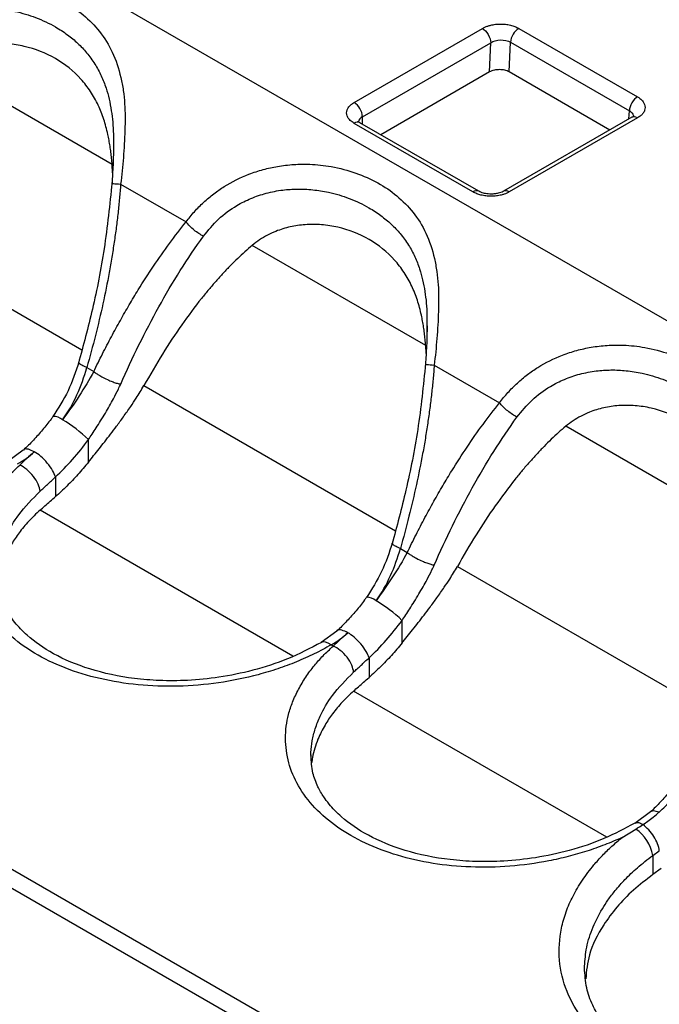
# Model space of a CAD drawing. Header units: millimetres. Extents: x 13 to 546, y 13 to 419.
# Tile 23 of 27: x 486 to 499, y 344 to 365. Entities that reach past the tile are written whole.
import ezdxf

# ---------------------------------------------------------------- set-up
doc = ezdxf.new("R2010")
doc.units = ezdxf.units.MM
doc.header["$LTSCALE"] = 2

msp = doc.modelspace()

# ---------------------------------------------------------------- linework, layer by layer
for p, q in [((466.619, 377.701), (522.48, 345.453)), ((492.743, 363.433), (495.491, 365.02)), ((496.27, 365.02), (498.816, 363.55)), ((492.92, 363.127), (495.668, 364.713)), ((495.64, 364.085), (495.668, 364.713)), ((496.065, 364.085), (496.093, 364.724)), ((496.093, 364.724), (498.639, 363.255)), ((455.076, 364.507), (510.937, 332.259)), ((510.67, 332.001), (454.809, 364.249)), ((487.559, 362.1), (483.842, 364.246)), ((495.64, 364.085), (493.312, 362.74)), ((498.219, 362.841), (496.065, 364.085)), ((492.92, 362.967), (492.92, 363.127)), ((498.691, 363.114), (495.942, 361.527)), ((498.815, 363.101), (496.067, 361.514)), ((498.631, 363.079), (498.639, 363.255)), ((498.714, 363.12), (498.688, 363.112)), ((495.289, 361.514), (492.743, 362.984)), ((495.414, 361.527), (492.868, 362.996)), ((487.584, 362.519), (487.584, 362.375)), ((487.567, 361.926), (487.559, 362.1)), ((487.741, 361.68), (489.142, 360.872)), ((481.52, 361.239), (486.911, 358.127)), ((494.276, 358.222), (490.559, 360.368)), ((494.302, 358.641), (494.301, 358.497)), ((494.284, 358.048), (494.276, 358.222)), ((494.459, 357.802), (495.859, 356.994)), ((487.017, 357.747), (487.163, 357.662)), ((488.238, 357.361), (493.628, 354.249)), ((500.994, 354.344), (497.277, 356.49)), ((487.051, 355.722), (487.051, 356.205)), ((485.654, 355.979), (485.321, 355.733)), ((486.344, 355.405), (486.344, 354.982)), ((491.433, 351.561), (486.013, 354.691)), ((493.734, 353.869), (493.881, 353.784)), ((494.955, 353.483), (500.346, 350.371)), ((493.769, 351.844), (493.769, 352.327)), ((492.372, 352.101), (492.039, 351.855)), ((492.296, 351.778), (492.25, 351.805)), ((493.062, 351.527), (493.062, 351.104)), ((498.155, 347.681), (492.73, 350.813)), ((499.089, 348.223), (498.754, 347.976)), ((498.485, 347.676), (498.778, 347.856)), ((499.143, 347.291), (499.281, 347.39)), ((499.143, 347.291), (499.143, 346.88)), ((499.321, 347.008), (499.143, 346.88))]:
    msp.add_line(p, q)
at = {"flags": 128}
for points in [[(487.554, 361.696), (487.552, 361.696), (487.557, 361.695), (487.57, 361.694), (487.591, 361.692), (487.619, 361.69), (487.654, 361.687), (487.695, 361.684), (487.741, 361.68)], [(494.272, 357.818), (494.269, 357.818), (494.274, 357.817), (494.287, 357.816), (494.308, 357.814), (494.336, 357.812), (494.371, 357.809), (494.412, 357.806), (494.459, 357.802)], [(492.25, 351.805), (492.189, 351.843), (492.133, 351.865), (492.083, 351.869), (492.041, 351.857), (492.04, 351.856)], [(499.274, 348.214), (499.217, 348.235), (499.167, 348.244), (499.125, 348.241), (499.092, 348.226), (499.088, 348.222)]]:
    msp.add_lwpolyline(points, dxfattribs=at)
for centre, radius, start, end in [((492.536, 363.109), 0.384, 2.6055, 57.3945), ((492.987, 362.985), 0.157, 115.0183, 167.2304), ((492.817, 362.882), 0.126, 65.6929, 125.6176), ((495.361, 361.419), 0.12, 63.8774, 127.2701), ((495.994, 361.416), 0.123, 53.65, 115.5864), ((486.288, 356.379), 0.323, 50.1652, 89.2396), ((485.106, 354.222), 2.778, 45.5538, 59.9862), ((493.006, 352.501), 0.323, 50.1652, 89.2396), ((491.823, 350.344), 2.778, 45.5538, 59.9862), ((496.391, 351.351), 4.261, 312.5842, 317.7885), ((498.284, 347.137), 0.872, 10.1975, 55.5243)]:
    msp.add_arc(centre, radius, start, end)
for points, knots in [([(482.424, 364.75), (482.453, 364.787), (482.509, 364.861), (482.602, 364.968), (482.7, 365.072), (482.836, 365.203), (483.014, 365.353), (483.328, 365.572), (483.685, 365.748), (484.074, 365.876), (484.396, 365.947), (484.731, 365.985), (485.04, 365.989), (485.308, 365.971), (485.644, 365.921), (486.067, 365.807), (486.544, 365.598), (486.956, 365.313), (487.308, 364.957), (487.584, 364.513), (487.727, 364.073), (487.8, 363.692), (487.829, 363.411), (487.838, 363.124), (487.833, 362.836), (487.82, 362.544), (487.8, 362.254), (487.774, 361.966), (487.752, 361.775), (487.741, 361.68)], [0, 0, 0, 0, 0.015041, 0.030141, 0.045315, 0.060579, 0.09039, 0.11872, 0.180602, 0.214401, 0.247503, 0.284529, 0.321346, 0.346766, 0.372228, 0.433645, 0.494667, 0.555419, 0.619047, 0.686281, 0.757141, 0.790481, 0.822911, 0.852783, 0.883948, 0.913738, 0.942924, 0.971634, 1, 1, 1, 1]), ([(482.797, 364.442), (482.899, 364.568), (483.103, 364.819), (483.463, 365.083), (483.814, 365.261), (484.145, 365.373), (484.481, 365.437), (484.816, 365.459), (485.145, 365.443), (485.522, 365.383), (485.933, 365.26), (486.306, 365.083), (486.601, 364.89), (486.824, 364.705), (487.022, 364.495), (487.191, 364.263), (487.328, 364.009), (487.456, 363.684), (487.549, 363.271), (487.589, 362.854), (487.585, 362.596), (487.584, 362.519)], [0, 0, 0, 0, 0.067291, 0.134312, 0.179954, 0.227041, 0.276125, 0.319322, 0.365155, 0.413828, 0.481092, 0.552166, 0.599975, 0.646103, 0.690628, 0.739333, 0.785198, 0.828429, 0.901246, 0.970184, 1, 1, 1, 1]), ([(495.491, 365.02), (495.509, 365.029), (495.544, 365.048), (495.605, 365.071), (495.68, 365.092), (495.772, 365.109), (495.88, 365.115), (495.988, 365.109), (496.091, 365.091), (496.189, 365.062), (496.243, 365.034), (496.27, 365.02)], [0, 0, 0, 0, 0.083373, 0.166429, 0.250598, 0.374434, 0.500145, 0.622966, 0.749683, 0.874093, 1, 1, 1, 1]), ([(495.491, 365.02), (495.533, 364.995), (495.582, 364.947), (495.651, 364.828), (495.668, 364.761), (495.668, 364.713)], [0, 0, 0, 0, 0.5, 0.5, 1, 1, 1, 1]), ([(496.27, 365.02), (496.225, 364.994), (496.181, 364.948), (496.116, 364.839), (496.096, 364.777), (496.093, 364.724)], [0, 0, 0, 0, 0.5, 0.5, 1, 1, 1, 1]), ([(495.668, 364.713), (495.724, 364.748), (495.802, 364.77), (495.959, 364.774), (496.038, 364.756), (496.093, 364.724)], [0, 0, 0, 0, 0.5, 0.5, 1, 1, 1, 1]), ([(487.559, 362.1), (487.555, 362.144), (487.547, 362.233), (487.532, 362.365), (487.514, 362.495), (487.493, 362.623), (487.453, 362.819), (487.384, 363.076), (487.262, 363.384), (487.1, 363.674), (486.82, 364.036), (486.365, 364.401), (485.805, 364.622), (485.331, 364.696), (484.986, 364.698), (484.656, 364.651), (484.385, 364.567), (484.168, 364.467), (483.996, 364.367), (483.893, 364.286), (483.842, 364.246)], [0, 0, 0, 0, 0.021889, 0.043714, 0.065529, 0.087387, 0.109344, 0.168332, 0.228195, 0.293524, 0.359949, 0.500017, 0.640084, 0.706501, 0.771837, 0.831693, 0.890687, 0.927211, 0.963565, 1, 1, 1, 1]), ([(496.065, 364.085), (496.05, 364.092), (496.021, 364.108), (495.969, 364.124), (495.912, 364.133), (495.855, 364.136), (495.799, 364.133), (495.744, 364.125), (495.688, 364.109), (495.657, 364.093), (495.64, 364.085)], [0, 0, 0, 0, 0.1270435, 0.2493873, 0.3721034, 0.5002195, 0.6129294, 0.7301684, 0.8635364, 1, 1, 1, 1]), ([(498.816, 363.55), (498.775, 363.527), (498.727, 363.48), (498.659, 363.366), (498.641, 363.302), (498.639, 363.255)], [0, 0, 0, 0, 0.5, 0.5, 1, 1, 1, 1]), ([(498.816, 363.55), (498.832, 363.54), (498.864, 363.52), (498.904, 363.485), (498.941, 363.441), (498.969, 363.388), (498.98, 363.326), (498.97, 363.264), (498.938, 363.204), (498.888, 363.148), (498.839, 363.117), (498.815, 363.101)], [0, 0, 0, 0, 0.0831344, 0.1661388, 0.2504538, 0.3742857, 0.4999829, 0.6228197, 0.749541, 0.8738006, 1, 1, 1, 1]), ([(492.743, 362.984), (492.728, 362.994), (492.696, 363.013), (492.658, 363.046), (492.62, 363.089), (492.59, 363.144), (492.579, 363.208), (492.59, 363.273), (492.623, 363.334), (492.674, 363.388), (492.72, 363.418), (492.743, 363.433)], [0, 0, 0, 0, 0.080129, 0.159754, 0.240152, 0.369812, 0.500093, 0.629753, 0.760034, 0.879866, 1, 1, 1, 1]), ([(498.639, 363.255), (498.663, 363.237), (498.701, 363.211), (498.721, 363.165), (498.73, 363.139), (498.726, 363.125), (498.725, 363.124)], [0, 0, 0, 0, 0.470532, 0.716525, 0.969026, 1, 1, 1, 1]), ([(492.869, 362.996), (492.868, 362.997), (492.853, 363.004), (492.837, 363.017), (492.827, 363.03), (492.828, 363.028), (492.828, 363.027)], [0, 0, 0, 0, 0.020308, 0.430799, 0.845371, 1, 1, 1, 1]), ([(487.589, 362.523), (487.586, 362.381), (487.581, 362.11), (487.562, 361.829), (487.552, 361.696)], [0, 0, 0, 0, 0.526406, 1, 1, 1, 1]), ([(489.142, 360.872), (489.17, 360.909), (489.227, 360.983), (489.319, 361.09), (489.417, 361.194), (489.554, 361.325), (489.732, 361.475), (490.045, 361.694), (490.402, 361.87), (490.792, 361.998), (491.114, 362.069), (491.448, 362.107), (491.757, 362.111), (492.026, 362.093), (492.362, 362.043), (492.784, 361.929), (493.261, 361.72), (493.674, 361.435), (494.025, 361.079), (494.302, 360.635), (494.445, 360.195), (494.517, 359.814), (494.546, 359.533), (494.555, 359.246), (494.551, 358.958), (494.537, 358.666), (494.517, 358.376), (494.491, 358.088), (494.47, 357.897), (494.459, 357.802)], [0, 0, 0, 0, 0.015041, 0.030141, 0.045315, 0.060579, 0.09039, 0.11872, 0.180602, 0.214401, 0.247503, 0.284529, 0.321346, 0.346766, 0.372228, 0.433645, 0.494667, 0.555419, 0.619047, 0.686281, 0.757141, 0.790481, 0.822911, 0.852783, 0.883948, 0.913738, 0.942924, 0.971634, 1, 1, 1, 1]), ([(487.556, 361.719), (487.507, 361.243), (487.413, 360.327), (487.157, 359.031), (486.94, 358.222), (486.836, 357.835)], [0, 0, 0, 0, 0.360505, 0.69396, 1, 1, 1, 1]), ([(487.741, 361.68), (487.733, 361.579), (487.717, 361.375), (487.685, 361.066), (487.647, 360.752), (487.603, 360.434), (487.552, 360.11), (487.475, 359.67), (487.362, 359.11), (487.203, 358.43), (487.079, 357.977), (487.017, 357.747)], [0, 0, 0, 0, 0.075695, 0.152777, 0.231293, 0.311285, 0.392794, 0.475858, 0.645786, 0.820411, 1, 1, 1, 1]), ([(489.514, 360.564), (489.617, 360.69), (489.821, 360.942), (490.181, 361.205), (490.532, 361.383), (490.863, 361.495), (491.199, 361.559), (491.533, 361.581), (491.863, 361.565), (492.239, 361.505), (492.651, 361.382), (493.023, 361.205), (493.319, 361.012), (493.541, 360.827), (493.739, 360.617), (493.909, 360.385), (494.046, 360.131), (494.174, 359.806), (494.266, 359.393), (494.307, 358.976), (494.303, 358.718), (494.302, 358.641)], [0, 0, 0, 0, 0.067291, 0.134312, 0.179954, 0.227041, 0.276125, 0.319322, 0.365155, 0.413828, 0.481092, 0.552166, 0.599975, 0.646103, 0.690628, 0.739333, 0.785198, 0.828429, 0.901246, 0.970184, 1, 1, 1, 1]), ([(496.067, 361.514), (496.05, 361.505), (496.016, 361.487), (495.959, 361.465), (495.884, 361.443), (495.79, 361.426), (495.678, 361.419), (495.566, 361.426), (495.461, 361.445), (495.366, 361.474), (495.315, 361.501), (495.289, 361.514)], [0, 0, 0, 0, 0.0801289, 0.1597544, 0.2401525, 0.3698123, 0.5000929, 0.629753, 0.760034, 0.8798657, 1, 1, 1, 1]), ([(495.678, 361.467), (495.637, 361.469), (495.579, 361.472), (495.506, 361.489), (495.454, 361.506), (495.427, 361.52), (495.414, 361.527)], [0, 0, 0, 0, 0.389967, 0.543784, 0.781602, 1, 1, 1, 1]), ([(495.94, 361.527), (495.939, 361.526), (495.928, 361.518), (495.887, 361.5), (495.826, 361.483), (495.756, 361.47), (495.704, 361.468), (495.678, 361.467)], [0, 0, 0, 0, 0.037441, 0.292333, 0.506959, 0.749161, 1, 1, 1, 1]), ([(487.163, 357.662), (487.226, 357.79), (487.35, 358.041), (487.541, 358.407), (487.731, 358.757), (487.923, 359.092), (488.157, 359.482), (488.441, 359.923), (488.782, 360.411), (489.022, 360.719), (489.142, 360.872)], [0, 0, 0, 0, 0.110498, 0.217874, 0.322178, 0.423464, 0.521792, 0.682366, 0.841664, 1, 1, 1, 1]), ([(489.514, 360.564), (489.452, 360.596), (489.382, 360.641), (489.249, 360.75), (489.188, 360.812), (489.142, 360.872)], [0, 0, 0, 0, 0.5, 0.5, 1, 1, 1, 1]), ([(494.276, 358.222), (494.273, 358.266), (494.265, 358.355), (494.25, 358.487), (494.232, 358.617), (494.21, 358.745), (494.171, 358.941), (494.102, 359.198), (493.98, 359.506), (493.818, 359.796), (493.537, 360.158), (493.083, 360.523), (492.523, 360.744), (492.048, 360.818), (491.704, 360.82), (491.373, 360.773), (491.103, 360.689), (490.885, 360.589), (490.714, 360.489), (490.611, 360.408), (490.559, 360.368)], [0, 0, 0, 0, 0.021888, 0.043712, 0.065526, 0.087383, 0.109338, 0.168316, 0.228172, 0.293503, 0.359933, 0.500026, 0.640091, 0.706506, 0.771841, 0.831696, 0.890689, 0.927212, 0.963566, 1, 1, 1, 1]), ([(487.742, 357.392), (487.992, 357.962), (488.263, 358.516), (488.852, 359.579), (489.169, 360.09), (489.514, 360.564)], [0, 0, 0, 0, 0.5, 0.5, 1, 1, 1, 1]), ([(490.559, 360.368), (490.507, 360.323), (490.402, 360.233), (490.247, 360.088), (490.092, 359.935), (489.937, 359.772), (489.782, 359.601), (489.627, 359.42), (489.377, 359.113), (489.039, 358.66), (488.626, 358.036), (488.369, 357.589), (488.238, 357.361)], [0, 0, 0, 0, 0.056476, 0.114171, 0.173141, 0.233439, 0.295115, 0.358214, 0.422781, 0.607715, 0.799888, 1, 1, 1, 1]), ([(494.306, 358.645), (494.304, 358.503), (494.299, 358.232), (494.279, 357.951), (494.27, 357.818)], [0, 0, 0, 0, 0.526406, 1, 1, 1, 1]), ([(495.859, 356.994), (495.888, 357.031), (495.944, 357.105), (496.037, 357.212), (496.135, 357.316), (496.272, 357.447), (496.449, 357.598), (496.763, 357.816), (497.12, 357.992), (497.509, 358.121), (497.832, 358.191), (498.166, 358.229), (498.475, 358.234), (498.743, 358.215), (499.079, 358.165), (499.502, 358.051), (499.979, 357.842), (500.391, 357.557), (500.743, 357.201), (501.019, 356.757), (501.162, 356.317), (501.235, 355.936), (501.264, 355.655), (501.273, 355.368), (501.268, 355.08), (501.255, 354.788), (501.235, 354.498), (501.209, 354.21), (501.187, 354.019), (501.176, 353.924)], [0, 0, 0, 0, 0.015041, 0.030141, 0.045315, 0.060579, 0.09039, 0.11872, 0.180602, 0.214401, 0.247503, 0.284529, 0.321346, 0.346766, 0.372228, 0.433645, 0.494667, 0.555419, 0.619047, 0.686281, 0.757141, 0.790481, 0.822911, 0.852783, 0.883948, 0.913738, 0.942924, 0.971634, 1, 1, 1, 1]), ([(486.846, 357.87), (486.777, 357.66), (486.64, 357.245), (486.404, 356.878), (486.288, 356.696)], [0, 0, 0, 0, 0.505836, 1, 1, 1, 1]), ([(487.017, 357.747), (486.994, 357.757), (486.936, 357.782), (486.879, 357.814), (486.848, 357.84), (486.838, 357.855), (486.844, 357.859), (486.845, 357.86)], [0, 0, 0, 0, 0.207043, 0.525253, 0.729103, 0.960155, 1, 1, 1, 1]), ([(494.273, 357.841), (494.225, 357.365), (494.131, 356.449), (493.874, 355.153), (493.657, 354.344), (493.553, 353.957)], [0, 0, 0, 0, 0.360505, 0.69396, 1, 1, 1, 1]), ([(494.459, 357.802), (494.451, 357.701), (494.435, 357.497), (494.403, 357.188), (494.365, 356.874), (494.32, 356.556), (494.269, 356.232), (494.192, 355.792), (494.079, 355.232), (493.921, 354.552), (493.797, 354.099), (493.734, 353.869)], [0, 0, 0, 0, 0.075695, 0.152777, 0.231293, 0.311285, 0.392794, 0.475858, 0.645786, 0.820411, 1, 1, 1, 1]), ([(487.163, 357.662), (487.177, 357.653), (487.209, 357.629), (487.275, 357.586), (487.37, 357.532), (487.478, 357.48), (487.581, 357.439), (487.668, 357.41), (487.717, 357.398), (487.742, 357.392)], [0, 0, 0, 0, 0.084094, 0.20484, 0.364726, 0.563069, 0.71411, 0.860628, 1, 1, 1, 1]), ([(496.232, 356.686), (496.334, 356.812), (496.538, 357.064), (496.898, 357.327), (497.249, 357.505), (497.581, 357.617), (497.916, 357.681), (498.251, 357.703), (498.58, 357.687), (498.957, 357.627), (499.368, 357.504), (499.741, 357.327), (500.036, 357.134), (500.259, 356.949), (500.457, 356.739), (500.626, 356.507), (500.763, 356.253), (500.891, 355.928), (500.984, 355.515), (501.024, 355.098), (501.02, 354.841), (501.019, 354.763)], [0, 0, 0, 0, 0.067291, 0.134312, 0.179954, 0.227041, 0.276125, 0.319322, 0.365155, 0.413828, 0.481092, 0.552166, 0.599975, 0.646103, 0.690628, 0.739333, 0.785198, 0.828429, 0.901246, 0.970184, 1, 1, 1, 1]), ([(487.051, 356.205), (487.077, 356.244), (487.133, 356.327), (487.22, 356.461), (487.316, 356.611), (487.442, 356.819), (487.57, 357.047), (487.676, 357.254), (487.725, 357.357), (487.742, 357.392)], [0, 0, 0, 0, 0.101457, 0.216062, 0.343915, 0.485101, 0.742003, 0.914061, 1, 1, 1, 1]), ([(487.051, 355.722), (487.088, 355.768), (487.164, 355.862), (487.28, 356.008), (487.401, 356.162), (487.527, 356.323), (487.66, 356.5), (487.806, 356.698), (487.945, 356.899), (488.094, 357.122), (488.184, 357.271), (488.238, 357.361)], [0, 0, 0, 0, 0.087734, 0.179363, 0.274963, 0.374601, 0.478334, 0.599094, 0.734815, 0.839893, 1, 1, 1, 1]), ([(493.881, 353.784), (493.944, 353.912), (494.067, 354.163), (494.258, 354.529), (494.449, 354.879), (494.64, 355.214), (494.875, 355.604), (495.159, 356.045), (495.5, 356.533), (495.74, 356.841), (495.859, 356.994)], [0, 0, 0, 0, 0.110498, 0.217874, 0.322178, 0.423464, 0.521792, 0.682366, 0.841664, 1, 1, 1, 1]), ([(496.232, 356.686), (496.17, 356.718), (496.099, 356.763), (495.967, 356.872), (495.905, 356.934), (495.859, 356.994)], [0, 0, 0, 0, 0.5, 0.5, 1, 1, 1, 1]), ([(500.994, 354.344), (500.99, 354.388), (500.983, 354.478), (500.967, 354.609), (500.949, 354.739), (500.928, 354.867), (500.888, 355.063), (500.819, 355.32), (500.697, 355.629), (500.535, 355.919), (500.255, 356.281), (499.8, 356.645), (499.24, 356.866), (498.766, 356.94), (498.421, 356.942), (498.091, 356.895), (497.82, 356.812), (497.603, 356.711), (497.431, 356.611), (497.328, 356.53), (497.277, 356.49)], [0, 0, 0, 0, 0.021889, 0.0437138, 0.0655286, 0.0873872, 0.1093435, 0.1683319, 0.2281955, 0.2935241, 0.359949, 0.5000172, 0.6400837, 0.706501, 0.7718372, 0.8316932, 0.8906875, 0.9272112, 0.9635654, 1, 1, 1, 1]), ([(486.292, 356.703), (486.278, 356.683), (486.206, 356.583), (486.067, 356.409), (485.869, 356.188), (485.728, 356.043), (485.654, 355.979), (485.653, 355.978)], [0, 0, 0, 0, 0.072078, 0.368288, 0.672397, 0.994538, 1, 1, 1, 1]), ([(494.459, 353.514), (494.709, 354.084), (494.98, 354.638), (495.569, 355.701), (495.887, 356.212), (496.232, 356.686)], [0, 0, 0, 0, 0.5, 0.5, 1, 1, 1, 1]), ([(497.277, 356.49), (497.225, 356.445), (497.12, 356.355), (496.965, 356.21), (496.81, 356.057), (496.655, 355.894), (496.499, 355.723), (496.344, 355.542), (496.094, 355.235), (495.757, 354.782), (495.343, 354.158), (495.086, 353.711), (494.955, 353.483)], [0, 0, 0, 0, 0.056476, 0.114171, 0.173141, 0.233439, 0.295115, 0.358214, 0.422781, 0.607715, 0.799888, 1, 1, 1, 1]), ([(485.891, 355.943), (485.847, 355.964), (485.759, 356.006), (485.678, 356.008), (485.662, 355.979), (485.658, 355.972)], [0, 0, 0, 0, 0.440361, 0.880721, 1, 1, 1, 1]), ([(486.344, 355.405), (486.332, 355.445), (486.312, 355.492), (486.253, 355.594), (486.214, 355.649), (486.125, 355.754), (486.076, 355.804), (485.979, 355.886), (485.932, 355.919), (485.891, 355.943)], [0, 0, 0, 0, 0.25, 0.25, 0.5, 0.5, 0.75, 0.75, 1, 1, 1, 1]), ([(487.051, 355.722), (487.014, 355.677), (486.94, 355.586), (486.825, 355.455), (486.708, 355.329), (486.589, 355.208), (486.468, 355.092), (486.385, 355.018), (486.344, 354.982)], [0, 0, 0, 0, 0.167248, 0.333799, 0.5, 0.666201, 0.832752, 1, 1, 1, 1]), ([(492.25, 351.805), (492.191, 351.771), (492.073, 351.704), (491.889, 351.61), (491.701, 351.522), (491.508, 351.439), (491.31, 351.362), (491.108, 351.29), (490.9, 351.224), (490.484, 351.106), (489.841, 350.973), (488.969, 350.901), (488.108, 350.93), (487.289, 351.064), (486.535, 351.293), (485.873, 351.617), (485.322, 352.021), (484.906, 352.494), (484.646, 353.011), (484.551, 353.461), (484.555, 353.827), (484.598, 354.111), (484.679, 354.4), (484.8, 354.679), (484.952, 354.943), (485.13, 355.19), (485.336, 355.43), (485.497, 355.581), (485.578, 355.656)], [0, 0, 0, 0, 0.016238, 0.032371, 0.048434, 0.06446, 0.080486, 0.096546, 0.112675, 0.128909, 0.191954, 0.254964, 0.317638, 0.380258, 0.442862, 0.505422, 0.568736, 0.632117, 0.695115, 0.755536, 0.785991, 0.817409, 0.850293, 0.882552, 0.912105, 0.941391, 0.970619, 1, 1, 1, 1]), ([(486.014, 355.097), (486.009, 355.141), (485.996, 355.192), (485.949, 355.302), (485.915, 355.361), (485.831, 355.47), (485.78, 355.521), (485.678, 355.604), (485.626, 355.635), (485.578, 355.656)], [0, 0, 0, 0, 0.25, 0.25, 0.5, 0.5, 0.75, 0.75, 1, 1, 1, 1]), ([(486.014, 355.097), (486.04, 355.121), (486.092, 355.168), (486.173, 355.244), (486.257, 355.322), (486.315, 355.378), (486.344, 355.405)], [0, 0, 0, 0, 0.245272, 0.493668, 0.745226, 1, 1, 1, 1]), ([(485.103, 353.292), (485.102, 353.32), (485.098, 353.43), (485.125, 353.629), (485.187, 353.889), (485.316, 354.215), (485.557, 354.633), (485.852, 354.933), (486.014, 355.097)], [0, 0, 0, 0, 0.044913, 0.177588, 0.315634, 0.459058, 0.702959, 1, 1, 1, 1]), ([(486.013, 354.691), (486.048, 354.722), (486.118, 354.784), (486.228, 354.881), (486.305, 354.948), (486.344, 354.982)], [0, 0, 0, 0, 0.331071, 0.664236, 1, 1, 1, 1]), ([(486.013, 354.691), (485.93, 354.613), (485.764, 354.457), (485.563, 354.212), (485.418, 353.996), (485.318, 353.813), (485.242, 353.646), (485.178, 353.464), (485.134, 353.296), (485.122, 353.193), (485.117, 353.156)], [0, 0, 0, 0, 0.168401, 0.33611, 0.494324, 0.590837, 0.687467, 0.809197, 0.930644, 1, 1, 1, 1]), ([(493.563, 353.992), (493.494, 353.782), (493.357, 353.367), (493.122, 353), (493.006, 352.818)], [0, 0, 0, 0, 0.505836, 1, 1, 1, 1]), ([(493.734, 353.869), (493.711, 353.879), (493.653, 353.904), (493.597, 353.936), (493.566, 353.962), (493.555, 353.977), (493.561, 353.981), (493.562, 353.982)], [0, 0, 0, 0, 0.207042, 0.525252, 0.729101, 0.960154, 1, 1, 1, 1]), ([(493.881, 353.784), (493.894, 353.775), (493.927, 353.751), (493.993, 353.708), (494.087, 353.654), (494.195, 353.602), (494.298, 353.561), (494.385, 353.532), (494.435, 353.52), (494.459, 353.514)], [0, 0, 0, 0, 0.084114, 0.204866, 0.364747, 0.563069, 0.71411, 0.860628, 1, 1, 1, 1]), ([(493.769, 352.327), (493.795, 352.366), (493.851, 352.449), (493.938, 352.583), (494.033, 352.733), (494.159, 352.941), (494.288, 353.169), (494.394, 353.376), (494.443, 353.479), (494.459, 353.514)], [0, 0, 0, 0, 0.101456, 0.21606, 0.343913, 0.4851, 0.742002, 0.91406, 1, 1, 1, 1]), ([(493.769, 351.844), (493.806, 351.89), (493.881, 351.984), (493.998, 352.13), (494.119, 352.284), (494.244, 352.445), (494.378, 352.622), (494.523, 352.82), (494.663, 353.021), (494.812, 353.244), (494.901, 353.393), (494.955, 353.483)], [0, 0, 0, 0, 0.087734, 0.179363, 0.274963, 0.374601, 0.478334, 0.599094, 0.734815, 0.839893, 1, 1, 1, 1]), ([(492.041, 351.856), (491.805, 351.732), (491.351, 351.494), (490.597, 351.251), (489.872, 351.101), (489.197, 351.034), (488.587, 351.031), (487.87, 351.089), (487.072, 351.26), (486.293, 351.589), (485.839, 351.908), (485.595, 352.144), (485.471, 352.287), (485.348, 352.456), (485.228, 352.673), (485.121, 352.962), (485.107, 353.187), (485.099, 353.312)], [0, 0, 0, 0, 0.088967, 0.171287, 0.246867, 0.315657, 0.377604, 0.433922, 0.541703, 0.644011, 0.739289, 0.769032, 0.797749, 0.829021, 0.872902, 0.929899, 1, 1, 1, 1]), ([(493.009, 352.825), (492.995, 352.805), (492.924, 352.705), (492.785, 352.531), (492.586, 352.31), (492.446, 352.165), (492.371, 352.101), (492.37, 352.1)], [0, 0, 0, 0, 0.072078, 0.368288, 0.672397, 0.994538, 1, 1, 1, 1]), ([(492.608, 352.065), (492.564, 352.086), (492.476, 352.128), (492.396, 352.13), (492.379, 352.101), (492.375, 352.095)], [0, 0, 0, 0, 0.4403606, 0.8807212, 1, 1, 1, 1]), ([(493.062, 351.527), (493.05, 351.567), (493.029, 351.614), (492.97, 351.716), (492.931, 351.771), (492.843, 351.876), (492.793, 351.926), (492.697, 352.008), (492.65, 352.041), (492.608, 352.065)], [0, 0, 0, 0, 0.25, 0.25, 0.5, 0.5, 0.75, 0.75, 1, 1, 1, 1]), ([(498.485, 347.676), (498.424, 347.648), (498.302, 347.593), (498.113, 347.517), (497.922, 347.445), (497.727, 347.38), (497.528, 347.32), (497.327, 347.265), (497.121, 347.216), (496.71, 347.13), (496.079, 347.043), (495.239, 347.026), (494.425, 347.104), (493.662, 347.278), (492.968, 347.539), (492.368, 347.884), (491.882, 348.301), (491.53, 348.771), (491.319, 349.275), (491.263, 349.709), (491.284, 350.057), (491.333, 350.318), (491.42, 350.583), (491.546, 350.85), (491.702, 351.112), (491.879, 351.353), (492.076, 351.575), (492.221, 351.709), (492.296, 351.778)], [0, 0, 0, 0, 0.016187, 0.032274, 0.048295, 0.064279, 0.080259, 0.096268, 0.112337, 0.128497, 0.192087, 0.255656, 0.318684, 0.38174, 0.445026, 0.50838, 0.572455, 0.636349, 0.697699, 0.759325, 0.789614, 0.819194, 0.850153, 0.882356, 0.914426, 0.945139, 0.972008, 1, 1, 1, 1]), ([(492.731, 351.219), (492.727, 351.263), (492.714, 351.314), (492.667, 351.424), (492.633, 351.483), (492.548, 351.593), (492.498, 351.643), (492.395, 351.726), (492.343, 351.757), (492.296, 351.778)], [0, 0, 0, 0, 0.25, 0.25, 0.5, 0.5, 0.75, 0.75, 1, 1, 1, 1]), ([(493.769, 351.844), (493.731, 351.799), (493.657, 351.708), (493.542, 351.577), (493.425, 351.451), (493.306, 351.33), (493.185, 351.214), (493.103, 351.141), (493.062, 351.104)], [0, 0, 0, 0, 0.167248, 0.333799, 0.5, 0.666201, 0.832752, 1, 1, 1, 1]), ([(492.731, 351.219), (492.757, 351.243), (492.809, 351.29), (492.891, 351.366), (492.975, 351.445), (493.033, 351.5), (493.062, 351.527)], [0, 0, 0, 0, 0.245849, 0.49444, 0.745805, 1, 1, 1, 1]), ([(491.82, 349.414), (491.819, 349.442), (491.815, 349.552), (491.842, 349.751), (491.905, 350.011), (492.034, 350.337), (492.274, 350.755), (492.569, 351.055), (492.731, 351.219)], [0, 0, 0, 0, 0.044966, 0.177634, 0.315672, 0.459088, 0.702976, 1, 1, 1, 1]), ([(492.73, 350.813), (492.765, 350.844), (492.835, 350.906), (492.946, 351.003), (493.023, 351.07), (493.062, 351.104)], [0, 0, 0, 0, 0.331071, 0.664236, 1, 1, 1, 1]), ([(492.73, 350.813), (492.647, 350.735), (492.482, 350.579), (492.28, 350.334), (492.136, 350.118), (492.036, 349.935), (491.96, 349.768), (491.896, 349.586), (491.852, 349.419), (491.84, 349.316), (491.835, 349.279)], [0, 0, 0, 0, 0.168556, 0.336419, 0.494778, 0.591379, 0.688098, 0.80994, 0.931499, 1, 1, 1, 1]), ([(498.754, 347.981), (498.54, 347.866), (498.109, 347.633), (497.378, 347.391), (496.652, 347.233), (495.973, 347.16), (495.36, 347.151), (494.635, 347.204), (493.828, 347.37), (493.038, 347.696), (492.576, 348.014), (492.327, 348.251), (492.2, 348.395), (492.074, 348.565), (491.95, 348.784), (491.839, 349.077), (491.825, 349.307), (491.817, 349.434)], [0, 0, 0, 0, 0.081627, 0.164424, 0.240447, 0.309649, 0.371973, 0.428637, 0.537087, 0.640036, 0.735913, 0.765844, 0.794743, 0.826273, 0.870736, 0.92865, 1, 1, 1, 1]), ([(499.727, 348.947), (499.713, 348.928), (499.641, 348.827), (499.502, 348.653), (499.304, 348.432), (499.163, 348.287), (499.089, 348.223), (499.088, 348.222)], [0, 0, 0, 0, 0.072077, 0.368283, 0.672387, 0.994524, 1, 1, 1, 1]), ([(498.928, 347.95), (498.964, 347.973), (499.04, 348.023), (499.156, 348.111), (499.233, 348.179), (499.274, 348.214)], [0, 0, 0, 0, 0.302301, 0.635516, 1, 1, 1, 1]), ([(498.928, 347.95), (498.893, 347.968), (498.854, 347.989), (498.815, 347.992), (498.789, 347.992), (498.77, 347.982), (498.757, 347.974)], [0, 0, 0, 0, 0.528745, 0.584235, 0.69523, 1, 1, 1, 1]), ([(499.281, 347.39), (499.271, 347.483), (499.228, 347.593), (499.1, 347.797), (499.014, 347.89), (498.928, 347.95)], [0, 0, 0, 0, 0.5, 0.5, 1, 1, 1, 1]), ([(506.524, 343.385), (506.465, 343.344), (506.349, 343.263), (506.166, 343.147), (505.979, 343.037), (505.787, 342.932), (505.59, 342.832), (505.389, 342.738), (505.183, 342.65), (504.972, 342.568), (504.669, 342.459), (504.265, 342.336), (503.757, 342.214), (503.239, 342.124), (502.542, 342.047), (501.667, 342.031), (500.653, 342.141), (499.711, 342.378), (498.875, 342.733), (498.173, 343.193), (497.63, 343.744), (497.271, 344.368), (497.11, 345.039), (497.146, 345.618), (497.276, 346.078), (497.426, 346.422), (497.626, 346.759), (497.843, 347.049), (498.06, 347.291), (498.261, 347.488), (498.41, 347.613), (498.485, 347.676)], [0, 0, 0, 0, 0.014543, 0.028928, 0.04318, 0.057323, 0.071382, 0.085384, 0.099354, 0.113318, 0.127303, 0.15848, 0.189679, 0.220693, 0.251683, 0.313699, 0.375596, 0.43728, 0.498965, 0.560812, 0.622901, 0.685449, 0.748322, 0.810899, 0.842529, 0.874147, 0.906107, 0.938099, 0.958801, 0.979406, 1, 1, 1, 1]), ([(497.678, 344.867), (497.686, 345.001), (497.702, 345.278), (497.83, 345.71), (498.003, 346.063), (498.184, 346.341), (498.343, 346.55), (498.551, 346.784), (498.815, 347.038), (499.029, 347.204), (499.143, 347.291)], [0, 0, 0, 0, 0.155345, 0.32198, 0.499717, 0.573325, 0.660157, 0.760215, 0.873497, 1, 1, 1, 1]), ([(499.143, 346.88), (498.999, 346.77), (498.714, 346.551), (498.363, 346.187), (498.023, 345.726), (497.76, 345.207), (497.721, 344.817), (497.704, 344.647)], [0, 0, 0, 0, 0.1716022, 0.3418107, 0.5133282, 0.7878462, 1, 1, 1, 1]), ([(506.275, 343.41), (506.062, 343.271), (505.644, 342.995), (504.913, 342.669), (504.153, 342.422), (503.381, 342.258), (502.627, 342.171), (501.912, 342.155), (501.25, 342.199), (500.651, 342.293), (500.12, 342.424), (499.528, 342.627), (499.075, 342.853), (498.717, 343.09), (498.476, 343.276), (498.235, 343.507), (498.015, 343.782), (497.837, 344.092), (497.703, 344.461), (497.687, 344.735), (497.678, 344.88)], [0, 0, 0, 0, 0.072465, 0.142653, 0.210477, 0.275889, 0.338418, 0.397668, 0.453615, 0.506243, 0.555533, 0.601439, 0.683007, 0.70808, 0.742456, 0.788932, 0.831652, 0.88106, 0.937157, 1, 1, 1, 1])]:
    msp.add_open_spline(points, degree=3, knots=knots)
for points in [[(498.815, 363.101), (498.769, 363.128), (498.723, 363.132), (498.69, 363.113)], [(486.495, 356.628), (486.737, 356.963), (486.904, 357.353), (487.017, 357.747)], [(487.163, 357.662), (486.977, 357.312), (486.738, 356.962), (486.495, 356.628)], [(486.344, 355.405), (486.596, 355.637), (486.835, 355.907), (487.051, 356.205)], [(485.532, 355.683), (485.661, 355.755), (485.781, 355.843), (485.891, 355.943)], [(485.891, 355.943), (485.781, 355.843), (485.676, 355.746), (485.578, 355.656)], [(493.213, 352.75), (493.455, 353.085), (493.622, 353.475), (493.734, 353.869)], [(493.881, 353.784), (493.694, 353.434), (493.455, 353.084), (493.213, 352.75)], [(493.062, 351.527), (493.314, 351.759), (493.553, 352.029), (493.769, 352.327)], [(492.25, 351.805), (492.378, 351.877), (492.498, 351.965), (492.608, 352.065)], [(492.608, 352.065), (492.498, 351.965), (492.393, 351.868), (492.296, 351.778)], [(498.778, 347.856), (498.829, 347.886), (498.879, 347.918), (498.928, 347.95)]]:
    msp.add_open_spline(points, degree=3)

doc.saveas('drawing.dxf')
